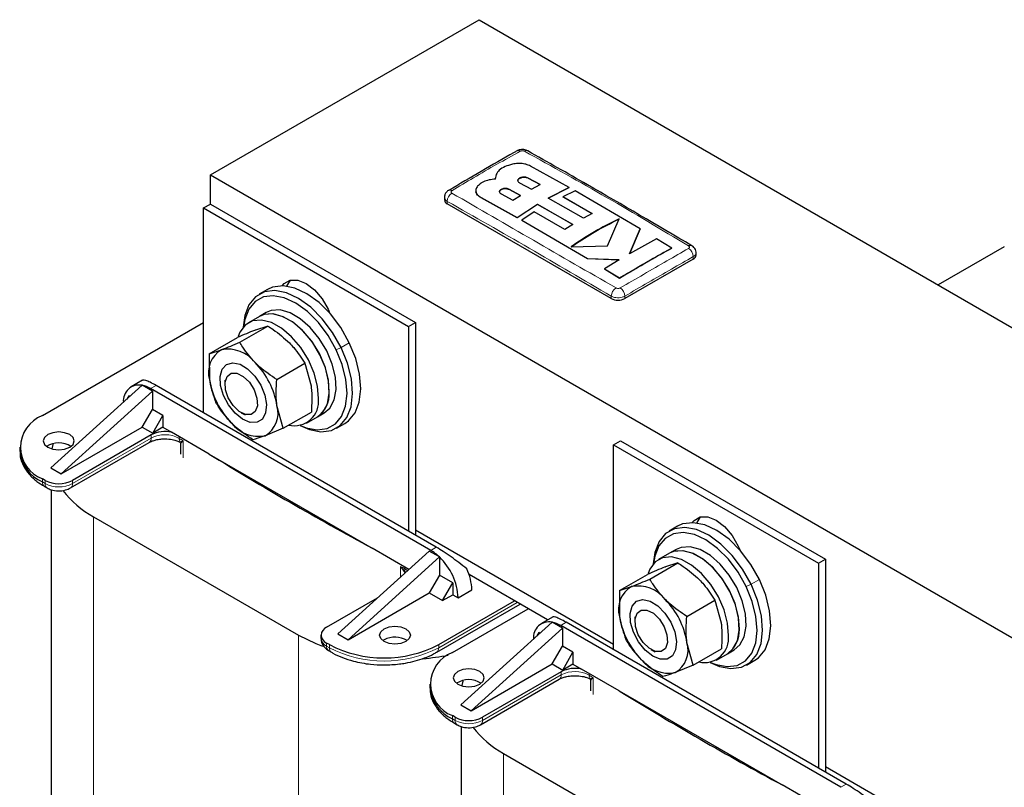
# Model space of a CAD drawing. Header units: millimetres. Extents: x 5 to 418, y 2 to 292.
# Tile 17 of 20: x 316 to 357, y 113 to 145. Entities that reach past the tile are written whole.
import ezdxf

# ---------------------------------------------------------------- set-up
doc = ezdxf.new("R2010")
doc.units = ezdxf.units.MM

msp = doc.modelspace()

# ---------------------------------------------------------------- linework, layer by layer
at = {"color": 7, "linetype": 'Continuous', "lineweight": 25}
for p, q in [((323.7932, 138.2901), (334.9089, 144.7071)), ((334.9089, 144.7071), (377.3353, 120.2148)), ((338.6424, 137.7714), (337.0366, 138.6537)), ((323.7932, 137.0816), (323.7932, 138.2901)), ((323.7932, 138.2901), (366.2196, 113.7979)), ((335.5787, 138.1572), (335.5787, 138.1507)), ((335.6209, 138.308), (335.5826, 138.1106)), ((337.4423, 137.8966), (336.9499, 138.1582)), ((336.9499, 138.1517), (337.4423, 137.89)), ((335.5826, 138.104), (335.5915, 138.1499)), ((336.5892, 137.9599), (337.0817, 137.7009)), ((337.0817, 137.7009), (337.4423, 137.8966)), ((337.7715, 137.329), (338.6424, 137.7714)), ((338.6424, 137.7649), (337.7715, 137.3225)), ((338.6424, 137.7714), (338.6424, 137.7649)), ((333.4765, 137.3547), (333.4765, 137.2533)), ((334.7788, 137.6401), (334.7788, 137.6336)), ((334.9928, 137.3489), (336.489, 136.5237)), ((336.489, 136.5171), (334.9928, 137.3424)), ((335.8217, 137.5055), (336.3142, 137.2434)), ((336.6298, 137.4383), (336.1373, 137.6976)), ((336.1373, 137.6911), (336.6298, 137.4317)), ((336.3142, 137.2434), (336.6298, 137.4383)), ((338.8898, 137.6324), (338.3796, 137.3849)), ((338.3796, 137.3849), (339.5968, 136.6894)), ((338.3796, 137.3849), (338.3796, 137.3783)), ((339.5968, 136.6829), (338.3796, 137.3783)), ((341.5771, 136.0607), (338.8898, 137.6324)), ((323.5104, 136.9184), (323.7932, 137.0816)), ((323.7932, 137.0816), (332.2785, 132.1832)), ((340.3819, 133.1712), (333.5937, 137.09)), ((336.489, 136.5237), (337.3261, 137.07)), ((337.3261, 137.0634), (336.489, 136.5171)), ((337.3261, 137.07), (338.7911, 136.2387)), ((337.3261, 137.07), (337.3261, 137.0634)), ((338.7911, 136.2322), (337.3261, 137.0634)), ((339.2361, 136.4982), (337.7715, 137.329)), ((323.5104, 128.4427), (323.5104, 136.9184)), ((323.5104, 136.9184), (331.9956, 132.0199)), ((336.489, 136.5237), (336.489, 136.5171)), ((337.1965, 136.7568), (336.6856, 136.4131)), ((338.4649, 136.0327), (337.1965, 136.7568)), ((339.5968, 136.6894), (339.2361, 136.4982)), ((336.6856, 136.4131), (339.4002, 134.8281)), ((336.6856, 136.4131), (336.6856, 136.4065)), ((339.4002, 134.8215), (336.6856, 136.4065)), ((338.7911, 136.2387), (338.4649, 136.0327)), ((340.2308, 135.3584), (340.7083, 136.4711)), ((341.1364, 135.0279), (341.5771, 136.0607)), ((341.5771, 136.0542), (341.1364, 135.0213)), ((341.5771, 136.0607), (341.5771, 136.0542)), ((338.7255, 135.3183), (340.2308, 135.3584)), ((342.2618, 135.6439), (341.1364, 135.0279)), ((342.8836, 135.2614), (342.2618, 135.6439)), ((356.6476, 135.3169), (353.9113, 133.7373)), ((342.8836, 135.2614), (342.8836, 135.2548)), ((343.8932, 134.9673), (343.8932, 135.0688)), ((339.4002, 134.8281), (340.7113, 134.7753)), ((339.4002, 134.8281), (339.4002, 134.8215)), ((340.7113, 134.7688), (339.4002, 134.8215)), ((340.7113, 134.7753), (340.1081, 134.3984)), ((343.776, 134.8041), (340.9476, 133.1712)), ((340.1081, 134.3984), (340.7302, 134.017)), ((340.1081, 134.3984), (340.1081, 134.3919)), ((340.7302, 134.0105), (340.1081, 134.3919)), ((326.9605, 133.6833), (327.1071, 133.9386)), ((340.7302, 134.017), (340.7302, 134.0105)), ((326.1531, 133.5497), (325.8137, 133.3538)), ((326.1005, 132.5956), (325.8177, 132.4323)), ((316.8353, 128.3282), (323.5104, 132.1817)), ((325.8177, 132.4323), (325.3652, 132.1711)), ((331.9956, 132.0199), (332.2785, 132.1832)), ((332.2785, 132.1832), (332.2785, 123.381)), ((325.0053, 131.3654), (326.1669, 132.036)), ((326.1669, 132.036), (325.6639, 131.8714)), ((331.9956, 132.0199), (331.9956, 123.5443)), ((323.7467, 130.8904), (324.9083, 131.5609)), ((323.7467, 130.8904), (324.2497, 131.055)), ((323.7467, 130.8904), (323.7564, 129.8093)), ((326.5357, 129.8242), (327.6973, 130.4947)), ((327.6973, 130.4947), (327.9595, 129.5595)), ((320.9821, 129.7938), (320.5184, 129.5261)), ((324.391, 129.7997), (324.391, 129.6169)), ((320.9648, 129.5857), (317.1888, 126.1647)), ((321.389, 129.3408), (317.6131, 125.9198)), ((320.9648, 129.5856), (320.9651, 129.5855)), ((321.389, 129.3408), (320.9651, 129.5855)), ((332.9149, 122.7524), (321.3183, 129.4469)), ((321.389, 129.3408), (321.389, 128.5896)), ((333.1412, 122.883), (321.5446, 129.5775)), ((320.4132, 129.1529), (320.3323, 129.0127)), ((320.4583, 129.1269), (320.4132, 129.1529)), ((320.9648, 127.8547), (321.389, 128.5896)), ((321.8274, 128.3365), (321.389, 128.5896)), ((325.0659, 128.4478), (325.2242, 128.3564)), ((326.8076, 127.8078), (326.5453, 128.7431)), ((326.8076, 127.8078), (327.9692, 128.4784)), ((328.2175, 128.2753), (328.5004, 128.4386)), ((321.4032, 127.6016), (321.8274, 128.3365)), ((321.8274, 128.3365), (321.8274, 127.8465)), ((327.765, 128.0141), (328.2175, 128.2753)), ((329.0135, 127.8111), (329.3529, 128.007)), ((317.6131, 125.9198), (320.9648, 127.8547)), ((320.9648, 127.8547), (321.4032, 127.6016)), ((321.8274, 127.8465), (321.4032, 127.6016)), ((321.8274, 127.8465), (322.1832, 127.6412)), ((323.7461, 126.7389), (322.1832, 127.6412)), ((326.8076, 127.8078), (326.052, 127.4974)), ((317.9969, 125.3366), (321.2598, 127.2202)), ((321.3427, 127.534), (318.0798, 125.6504)), ((322.5233, 127.2476), (322.5387, 127.2462)), ((322.5558, 127.1773), (322.5558, 126.7405)), ((340.4809, 127.1215), (340.7638, 127.2847)), ((340.7638, 127.2847), (349.249, 122.3863)), ((315.898, 127.022), (315.898, 126.8913)), ((340.4809, 118.6458), (340.4809, 127.1215)), ((340.4809, 127.1215), (348.9662, 122.223)), ((323.7461, 126.7389), (330.4871, 122.8474)), ((317.1888, 126.1647), (317.6131, 125.9198)), ((316.9484, 125.6504), (316.8353, 125.7157)), ((316.9181, 125.4019), (317.0313, 125.3366)), ((317.1992, 125.2632), (317.1992, 100.4688)), ((318.9566, 124.1489), (327.4419, 119.2504)), ((343.9311, 123.8864), (344.0776, 124.1417)), ((340.4809, 118.858), (332.2785, 123.5932)), ((343.1237, 123.7528), (342.7843, 123.5569)), ((329.0682, 119.3069), (332.8442, 122.7279)), ((332.0074, 121.9698), (330.4871, 122.8474)), ((333.2681, 122.4831), (332.8442, 122.7279)), ((343.0711, 122.7987), (342.7883, 122.6355)), ((329.4925, 119.062), (333.2684, 122.4829)), ((333.2681, 122.4831), (333.2684, 122.4828)), ((333.2684, 122.4828), (333.2684, 121.7317)), ((342.7883, 122.6355), (342.3357, 122.3742)), ((348.9662, 122.223), (349.249, 122.3863)), ((349.249, 122.3863), (349.249, 113.5841)), ((341.9758, 121.5686), (343.1374, 122.2391)), ((343.1374, 122.2391), (342.6345, 122.0745)), ((348.9662, 122.223), (348.9662, 113.7474)), ((333.2684, 121.7317), (332.8442, 120.9969)), ((333.82, 121.4133), (333.2684, 121.7317)), ((337.7494, 119.8796), (334.4979, 121.7567)), ((340.7173, 121.0935), (341.8789, 121.7641)), ((333.3957, 120.6785), (333.82, 121.4133)), ((333.82, 121.4133), (333.82, 120.9234)), ((334.0462, 120.7928), (334.6119, 121.1193)), ((340.7173, 121.0935), (341.2203, 121.2581)), ((340.7173, 121.0935), (340.7269, 120.0124)), ((328.6015, 119.5763), (330.7075, 120.7921)), ((329.4925, 119.062), (332.8442, 120.9969)), ((332.8442, 120.9969), (333.3957, 120.6785)), ((333.2401, 118.8579), (336.3797, 120.6703)), ((333.3957, 120.6785), (333.82, 120.9234)), ((333.82, 120.9234), (334.0462, 120.7928)), ((343.5062, 120.0273), (344.6678, 120.6978)), ((344.6678, 120.6978), (344.9301, 119.7626)), ((333.1573, 118.5441), (336.6101, 120.5374)), ((333.8058, 118.5313), (336.9454, 120.3438)), ((337.9527, 119.9969), (337.489, 119.7292)), ((341.3615, 120.0028), (341.3615, 119.82)), ((337.9353, 119.7888), (334.1594, 116.3678)), ((338.3596, 119.5439), (334.5836, 116.1229)), ((337.9353, 119.7887), (337.9356, 119.7886)), ((338.3596, 119.5439), (337.9356, 119.7886)), ((349.8854, 112.9555), (338.2889, 119.65)), ((338.3596, 119.5439), (338.3596, 118.7927)), ((350.1117, 113.0861), (338.5152, 119.7806)), ((328.3672, 119.2498), (328.3672, 119.1191)), ((329.0682, 119.3069), (329.4925, 119.062)), ((330.9774, 119.0538), (330.9272, 119.0211)), ((337.3838, 119.356), (337.3028, 119.2158)), ((337.4289, 119.33), (337.3838, 119.356)), ((328.7147, 118.8579), (328.6015, 118.9232)), ((328.6844, 118.6094), (328.7975, 118.5441)), ((337.9353, 118.0578), (338.3596, 118.7927)), ((338.798, 118.5396), (338.3596, 118.7927)), ((342.0364, 118.6509), (342.1948, 118.5595)), ((343.7781, 118.0109), (343.5159, 118.9462)), ((343.7781, 118.0109), (344.9397, 118.6815)), ((345.1881, 118.4784), (345.4709, 118.6417)), ((338.3737, 117.8047), (338.798, 118.5396)), ((338.798, 118.5396), (338.798, 118.0496)), ((344.7355, 118.2172), (345.1881, 118.4784)), ((345.984, 118.0142), (346.3234, 118.2101)), ((334.5836, 116.1229), (337.9353, 118.0578)), ((337.9353, 118.0578), (338.3737, 117.8047)), ((338.798, 118.0496), (338.3737, 117.8047)), ((338.798, 118.0496), (339.1537, 117.8443)), ((340.7167, 116.942), (339.1537, 117.8443)), ((343.7781, 118.0109), (343.0226, 117.7005)), ((334.9675, 115.5397), (338.2304, 117.4233)), ((338.3132, 117.7371), (335.0503, 115.8535)), ((339.4938, 117.4507), (339.5093, 117.4493)), ((339.5263, 117.3804), (339.5263, 116.9436)), ((332.8686, 117.2251), (332.8686, 117.0944)), ((340.7167, 116.942), (347.4576, 113.0505)), ((334.1594, 116.3678), (334.5836, 116.1229)), ((333.919, 115.8535), (333.8058, 115.9188)), ((333.8887, 115.605), (334.0018, 115.5397)), ((334.1698, 115.4663), (334.1698, 90.6719)), ((335.9272, 114.352), (344.4124, 109.4535)), ((357.4515, 109.0611), (349.249, 113.7963)), ((348.978, 112.1729), (347.4576, 113.0505))]:
    msp.add_line(p, q, dxfattribs=at)
at = {"color": 7, "linetype": 'Continuous', "lineweight": 18}
for p, q in [((336.9499, 138.1582), (336.9499, 138.1517)), ((334.9928, 137.3489), (334.9928, 137.3424)), ((336.1373, 137.6976), (336.1373, 137.6911)), ((333.5937, 137.09), (333.5937, 137.1919)), ((343.776, 134.8041), (343.776, 134.9059)), ((340.3819, 133.1712), (340.3819, 133.2731)), ((340.9476, 133.1712), (340.9476, 133.2731)), ((329.5411, 131.3472), (329.2017, 131.1513)), ((328.9992, 131.0575), (329.2017, 131.1513)), ((321.5446, 129.5775), (321.3183, 129.4469)), ((318.0798, 125.5198), (321.3427, 127.4034)), ((321.3427, 127.4034), (321.3427, 127.534)), ((322.4997, 127.4585), (322.4997, 127.3879)), ((322.5387, 127.2462), (322.6606, 127.2861)), ((322.6606, 127.2861), (322.5655, 127.1969)), ((322.6606, 127.2861), (322.6606, 126.5847)), ((316.8353, 125.5851), (316.8353, 125.7157)), ((316.9484, 125.5198), (316.8353, 125.5851)), ((316.9484, 125.6504), (316.9484, 125.5198)), ((318.0798, 125.5198), (318.0798, 125.6504)), ((318.9566, 124.1489), (318.9566, 98.0196)), ((332.9149, 122.7524), (333.1412, 122.883)), ((331.6613, 122.0901), (331.6613, 121.6562)), ((331.8437, 121.8406), (331.6613, 122.0901)), ((331.873, 121.8576), (331.6613, 122.0901)), ((331.8375, 121.9973), (331.8375, 122.0679)), ((346.5117, 121.5503), (346.1723, 121.3544)), ((345.9697, 121.2606), (346.1723, 121.3544)), ((336.4929, 120.605), (333.2401, 118.7272)), ((338.5152, 119.7806), (338.2889, 119.65)), ((327.4419, 119.2504), (327.4419, 93.1211)), ((328.6015, 118.7926), (328.6015, 118.9232)), ((328.7147, 118.7272), (328.6015, 118.7926)), ((328.7147, 118.8579), (328.7147, 118.7272)), ((333.2401, 118.7272), (333.2401, 118.8579)), ((335.0503, 115.7229), (338.3132, 117.6065)), ((338.3132, 117.6065), (338.3132, 117.7371)), ((339.4703, 117.6616), (339.4703, 117.591)), ((339.5093, 117.4493), (339.6311, 117.4892)), ((339.6311, 117.4892), (339.536, 117.4)), ((339.6311, 117.4892), (339.6311, 116.7878)), ((333.8058, 115.7882), (333.8058, 115.9188)), ((333.919, 115.7229), (333.8058, 115.7882)), ((333.919, 115.8535), (333.919, 115.7229)), ((335.0503, 115.7229), (335.0503, 115.8535)), ((335.9272, 114.352), (335.9272, 88.2227)), ((349.8854, 112.9555), (350.1117, 113.0861))]:
    msp.add_line(p, q, dxfattribs=at)
at = {"color": 7, "linetype": 'Continuous', "lineweight": 25, "flags": 128}
for points in [[(329.5411, 131.3472), (329.1878, 131.9706), (328.7625, 132.5341), (328.2865, 133.0096), (327.7838, 133.3733), (327.2796, 133.6068), (326.7991, 133.6984), (326.3664, 133.6437), (326.1531, 133.5497)], [(326.7646, 133.6994), (326.8377, 133.7894), (327.088, 133.934), (327.4034, 133.9374), (327.753, 133.7996), (328.1026, 133.5338), (328.418, 133.1662), (328.6683, 132.7326), (328.7414, 132.5582)], [(329.2017, 131.1513), (328.8484, 131.7746), (328.423, 132.3382), (327.9471, 132.8137), (327.4444, 133.1773), (326.9402, 133.4108), (326.4597, 133.5025), (326.027, 133.4478), (325.6639, 133.2493), (325.3885, 132.9172), (325.2146, 132.4679), (325.1527, 131.9944)], [(328.9992, 131.0575), (328.6635, 131.6497), (328.2594, 132.1851), (327.8073, 132.6368), (327.3297, 132.9823), (326.8507, 133.2041), (326.3942, 133.2912), (325.9832, 133.2392), (325.6382, 133.0507), (325.3766, 132.7351), (325.2115, 132.3084), (325.1621, 132.0051)], [(328.7133, 129.2966), (328.6769, 129.8071), (328.5362, 130.3519), (328.3001, 130.8968), (327.9835, 131.4076), (327.6061, 131.8522), (327.1918, 132.2026), (326.7665, 132.4369), (326.357, 132.5403), (325.989, 132.5063), (325.8177, 132.4323)], [(328.2175, 128.2753), (328.4505, 128.4766), (328.6316, 128.8165), (328.7113, 129.253), (328.6846, 129.7587), (328.5531, 130.3018), (328.3252, 130.8481), (328.0151, 131.3634), (327.6423, 131.8153), (327.2303, 132.1753), (326.8049, 132.4209), (326.3929, 132.5366), (326.0201, 132.5151), (325.8177, 132.4323)], [(328.5004, 128.4386), (328.7333, 128.6399), (328.9144, 128.9798), (328.9942, 129.4163), (328.9674, 129.922), (328.836, 130.4651), (328.6081, 131.0114), (328.298, 131.5267), (327.9252, 131.9785), (327.5131, 132.3386), (327.0878, 132.5841), (326.6757, 132.6998), (326.3029, 132.6784), (326.1005, 132.5956)], [(328.2608, 129.0354), (328.2244, 129.5458), (328.0837, 130.0906), (327.8476, 130.6355), (327.5309, 131.1463), (327.1536, 131.5909), (326.7392, 131.9414), (326.3139, 132.1757), (325.9044, 132.2791), (325.5364, 132.2451), (325.2331, 132.0758), (325.0134, 131.782), (324.9418, 131.6013)], [(329.3529, 128.007), (329.5027, 128.1115), (329.7781, 128.4436), (329.9519, 128.8928), (330.0155, 129.4366), (329.9657, 130.0477), (329.8048, 130.6954), (329.5411, 131.3472)], [(327.5058, 127.9185), (327.887, 127.754), (328.3675, 127.6624), (328.8001, 127.7171), (329.1633, 127.9155), (329.4387, 128.2477), (329.6125, 128.6969), (329.6761, 129.2407), (329.6263, 129.8517), (329.4654, 130.4994), (329.2017, 131.1513)], [(327.5196, 127.9212), (327.7502, 127.8301), (328.2066, 127.743), (328.6177, 127.7951), (328.9627, 127.9836), (329.2243, 128.2991), (329.3894, 128.7259), (329.4499, 129.2425), (329.4025, 129.823), (329.2497, 130.4383), (328.9992, 131.0575)], [(324.8157, 128.43), (324.5416, 128.7702), (324.3334, 129.1653), (324.2139, 129.5724), (324.1958, 129.9474), (324.2813, 130.2497), (324.461, 130.4464), (324.7154, 130.5164), (325.0171, 130.4519), (325.3332, 130.2601), (325.6296, 129.9616), (325.8741, 129.5888), (326.0402, 129.1822), (326.1099, 128.7858), (326.0757, 128.4424), (325.9413, 128.1895), (325.7213, 128.0543), (325.4394, 128.0515), (325.1262, 128.1814), (324.8157, 128.43)], [(325.6506, 128.5), (325.4769, 128.3716), (325.2407, 128.3734), (324.9779, 128.5052), (324.7285, 128.747), (324.5305, 129.0618), (324.414, 129.4018), (324.3968, 129.7153), (324.4814, 129.9544), (324.6551, 130.0828), (324.8913, 130.081), (325.1541, 129.9491), (325.4035, 129.7074), (325.6015, 129.3926), (325.718, 129.0525), (325.7352, 128.7391), (325.6506, 128.5)], [(317.9666, 127.022), (318.1054, 127.1418), (318.1541, 127.2832), (318.1054, 127.4246), (317.9666, 127.5445), (317.759, 127.6246), (317.5141, 127.6527), (317.2692, 127.6246), (317.0615, 127.5445), (316.9228, 127.4246), (316.8741, 127.2832), (316.9228, 127.1418), (317.0615, 127.022), (317.2692, 126.9419), (317.5141, 126.9138), (317.759, 126.9419), (317.9666, 127.022)], [(317.2816, 127.1702), (317.2731, 127.14), (317.2306, 126.952)], [(346.5117, 121.5503), (346.1583, 122.1737), (345.733, 122.7372), (345.2571, 123.2127), (344.7544, 123.5764), (344.2502, 123.8099), (343.7697, 123.9015), (343.337, 123.8468), (343.1237, 123.7528)], [(343.7352, 123.9025), (343.8083, 123.9925), (344.0586, 124.1371), (344.3739, 124.1406), (344.7236, 124.0027), (345.0732, 123.7369), (345.3886, 123.3693), (345.6389, 122.9357), (345.7119, 122.7614)], [(346.1723, 121.3544), (345.8189, 121.9777), (345.3936, 122.5413), (344.9177, 123.0168), (344.415, 123.3804), (343.9108, 123.6139), (343.4303, 123.7056), (342.9976, 123.6509), (342.6345, 123.4524), (342.3591, 123.1203), (342.1852, 122.671), (342.1233, 122.1976)], [(345.9697, 121.2606), (345.634, 121.8528), (345.23, 122.3882), (344.7779, 122.8399), (344.3003, 123.1854), (343.8213, 123.4072), (343.3648, 123.4943), (342.9538, 123.4423), (342.6088, 123.2538), (342.3472, 122.9382), (342.182, 122.5115), (342.1326, 122.2082)], [(345.6839, 119.4997), (345.6475, 120.0102), (345.5068, 120.555), (345.2707, 121.0999), (344.954, 121.6107), (344.5767, 122.0553), (344.1623, 122.4057), (343.737, 122.64), (343.3275, 122.7434), (342.9595, 122.7094), (342.7883, 122.6355)], [(345.1881, 118.4784), (345.421, 118.6797), (345.6022, 119.0196), (345.6819, 119.4561), (345.6552, 119.9618), (345.5237, 120.5049), (345.2958, 121.0512), (344.9857, 121.5665), (344.6129, 122.0184), (344.2009, 122.3784), (343.7755, 122.624), (343.3634, 122.7397), (342.9907, 122.7182), (342.7883, 122.6355)], [(345.4709, 118.6417), (345.7039, 118.843), (345.885, 119.1829), (345.9647, 119.6194), (345.938, 120.1251), (345.8066, 120.6682), (345.5786, 121.2145), (345.2685, 121.7298), (344.8957, 122.1816), (344.4837, 122.5417), (344.0583, 122.7872), (343.6463, 122.9029), (343.2735, 122.8815), (343.0711, 122.7987)], [(345.2313, 119.2385), (345.1949, 119.7489), (345.0542, 120.2937), (344.8182, 120.8386), (344.5015, 121.3494), (344.1241, 121.794), (343.7098, 122.1445), (343.2845, 122.3788), (342.875, 122.4822), (342.507, 122.4482), (342.2036, 122.2789), (341.984, 121.9851), (341.9124, 121.8044)], [(346.3234, 118.2101), (346.4733, 118.3146), (346.7487, 118.6467), (346.9225, 119.0959), (346.9861, 119.6397), (346.9362, 120.2508), (346.7754, 120.8985), (346.5117, 121.5503)], [(344.4763, 118.1216), (344.8575, 117.9571), (345.338, 117.8655), (345.7707, 117.9202), (346.1338, 118.1186), (346.4092, 118.4508), (346.5831, 118.9), (346.6467, 119.4438), (346.5968, 120.0548), (346.436, 120.7025), (346.1723, 121.3544)], [(344.4902, 118.1243), (344.7207, 118.0332), (345.1772, 117.9461), (345.5882, 117.9982), (345.9332, 118.1867), (346.1948, 118.5022), (346.36, 118.929), (346.4204, 119.4456), (346.373, 120.0261), (346.2203, 120.6414), (345.9697, 121.2606)], [(341.7863, 118.6331), (341.5121, 118.9733), (341.304, 119.3684), (341.1844, 119.7755), (341.1664, 120.1505), (341.2518, 120.4528), (341.4315, 120.6495), (341.686, 120.7195), (341.9876, 120.655), (342.3038, 120.4632), (342.6001, 120.1647), (342.8446, 119.7919), (343.0107, 119.3853), (343.0805, 118.9889), (343.0463, 118.6456), (342.9119, 118.3926), (342.6918, 118.2574), (342.4099, 118.2546), (342.0968, 118.3845), (341.7863, 118.6331)], [(342.6211, 118.7031), (342.4475, 118.5747), (342.2113, 118.5765), (341.9484, 118.7084), (341.6991, 118.9501), (341.501, 119.2649), (341.3845, 119.6049), (341.3673, 119.9184), (341.452, 120.1575), (341.6256, 120.2859), (341.8618, 120.2841), (342.1247, 120.1522), (342.3741, 119.9105), (342.5721, 119.5957), (342.6886, 119.2556), (342.7058, 118.9422), (342.6211, 118.7031)], [(330.9774, 119.511), (331.185, 119.5911), (331.43, 119.6192), (331.6749, 119.5911), (331.8825, 119.511), (332.0212, 119.3912), (332.07, 119.2498), (332.0212, 119.1084), (331.8825, 118.9885), (331.6749, 118.9084), (331.43, 118.8803), (331.185, 118.9084), (330.9774, 118.9885), (330.8387, 119.1084), (330.79, 119.2498), (330.8387, 119.3912), (330.9774, 119.511)], [(327.4419, 119.2504), (328.1578, 118.8975), (328.4359, 118.7876)], [(334.9372, 117.2251), (335.0759, 117.3449), (335.1247, 117.4863), (335.0759, 117.6277), (334.9372, 117.7476), (334.7296, 117.8277), (334.4847, 117.8558), (334.2397, 117.8277), (334.0321, 117.7476), (333.8934, 117.6277), (333.8447, 117.4863), (333.8934, 117.3449), (334.0321, 117.2251), (334.2397, 117.145), (334.4847, 117.1169), (334.7296, 117.145), (334.9372, 117.2251)], [(334.2499, 117.3654), (334.2437, 117.3431), (334.2026, 117.1629)]]:
    msp.add_lwpolyline(points, dxfattribs=at)
at = {"color": 7, "linetype": 'Continuous', "lineweight": 18, "flags": 128}
msp.add_lwpolyline([(331.9537, 121.9211), (331.9453, 121.9279), (331.8375, 121.9973)], dxfattribs=at)
at = {"color": 7, "linetype": 'Continuous', "lineweight": 18}
for centre, radius, start, end in [((336.5402, 139.1539), 0.1394, 55.56484, 114.44642), ((336.8695, 139.1545), 0.1388, 64.70125, 124.49974), ((334.0204, 137.1774), 0.4269, 123.32204, 178.0583), ((343.3492, 134.8913), 0.4271, 1.96116, 56.68021), ((340.8172, 133.2475), 0.436, 123.12781, 176.6323), ((340.5125, 133.2477), 0.4359, 3.34754, 56.86931), ((321.1467, 127.3817), 0.1972, 305.01333, 6.29885), ((321.9068, 126.3214), 1.2202, 60.92664, 117.53507), ((322.7427, 127.3786), 0.2432, 177.81824, 212.97844), ((389.3321, 232.8618), 124.8652, 237.640088, 237.727417), ((322.4848, 127.1851), 0.0815, 8.30306, 48.59541), ((317.0313, 125.5634), 0.1972, 173.70115, 234.98667), ((317.1387, 125.4955), 0.1918, 172.74121, 235.97315), ((317.5141, 126.6115), 1.2296, 242.60967, 297.39033), ((317.8895, 125.4955), 0.1918, 304.02513, 7.25896), ((398.4896, 248.7248), 143.1865, 242.178264, 242.257975), ((332.088, 121.9867), 0.2507, 177.58056, 210.97892), ((331.8915, 121.7921), 0.0681, 105.7178, 134.53061), ((328.7676, 119.159), 0.4024, 185.6948, 245.62534), ((328.7975, 118.7709), 0.1972, 173.70115, 234.98667), ((328.9044, 118.7029), 0.1913, 172.68493, 236.5366), ((330.9774, 123.0943), 4.9185, 242.60967, 297.39033), ((333.0454, 118.7054), 0.196, 303.76086, 6.41234), ((338.1172, 117.5849), 0.1972, 305.01333, 6.29885), ((338.8773, 116.5245), 1.2202, 60.92664, 117.53507), ((339.7133, 117.5817), 0.2432, 177.81824, 212.97844), ((406.3026, 223.0649), 124.8652, 237.640088, 237.727417), ((339.4554, 117.3882), 0.0815, 8.30306, 48.59541), ((334.0018, 115.7665), 0.1972, 173.70115, 234.98667), ((334.1092, 115.6986), 0.1918, 172.74121, 235.97315), ((334.4847, 116.8146), 1.2296, 242.60967, 297.39033), ((334.8601, 115.6986), 0.1918, 304.02513, 7.25896)]:
    msp.add_arc(centre, radius, start, end, dxfattribs=at)
at = {"color": 7, "linetype": 'Continuous', "lineweight": 25}
for centre, radius, start, end in [((333.7073, 137.5202), 0.1378, 55.20224, 114.88886), ((333.6767, 137.2732), 0.2012, 185.6948, 245.62534), ((343.6625, 135.2342), 0.1378, 65.10638, 124.80255), ((343.693, 134.9873), 0.2012, 294.37466, 354.3052), ((340.6648, 133.7171), 0.6148, 242.60967, 297.39033), ((324.7893, 130.1208), 1.0789, 120.01005, 196.78157), ((324.5126, 129.6524), 1.427, 37.5379, 100.61841), ((323.3302, 128.232), 3.2554, 9.03248, 44.70125), ((320.8431, 128.9411), 0.6559, 79.30639, 185.03706), ((326.9714, 130.3204), 3.2554, 189.03248, 224.70125), ((320.7208, 128.4436), 1.1678, 59.22499, 77.92714), ((327.5499, 129.2304), 1.1653, 304.95361, 3.25677), ((327.2648, 128.9148), 1.0032, 256.69732, 6.90119), ((325.5124, 128.4316), 1.0789, 300.01005, 16.78157), ((317.331, 127.022), 1.3972, 110.78342, 249.21658), ((325.7891, 128.8999), 1.427, 217.5379, 280.61841), ((321.9106, 126.429), 1.2425, 77.32949, 117.20225), ((317.5141, 126.2998), 0.9069, 56.33248, 123.66752), ((317.4995, 127.051), 1.6094, 185.6948, 245.62534), ((394.0342, 240.7103), 133.9025, 238.337192, 241.668184), ((317.5141, 126.7422), 1.2296, 242.60967, 297.39033), ((320.889, 127.7033), 4.0458, 217.55318, 241.46836), ((331.9676, 121.1432), 1.8673, 45.85457, 59.51629), ((331.5444, 120.6654), 2.5051, 2.91529, 46.51141), ((332.4456, 121.0664), 2.1669, 1.40067, 25.2093), ((341.7598, 120.3239), 1.0789, 120.01005, 196.78157), ((341.4832, 119.8555), 1.427, 37.5379, 100.61841), ((340.3008, 118.4351), 3.2554, 9.03248, 44.70125), ((343.942, 120.5235), 3.2554, 189.03248, 224.70125), ((328.7255, 119.2498), 0.3493, 110.78342, 249.21658), ((337.8136, 119.1442), 0.6559, 79.30639, 185.03706), ((337.6914, 118.6467), 1.1678, 59.22499, 77.92714), ((344.5205, 119.4335), 1.1653, 304.95361, 3.25677), ((331.4274, 118.2268), 0.9414, 57.53567, 118.55302), ((344.2353, 119.1179), 1.0032, 256.69732, 6.90119), ((330.9774, 123.225), 4.9185, 242.60967, 297.39033), ((342.483, 118.6347), 1.0789, 300.01005, 16.78157), ((331.737, 128.0317), 9.7933, 274.97416, 281.16785), ((334.3016, 117.2251), 1.3972, 110.78342, 249.21658), ((342.7596, 119.103), 1.427, 217.5379, 280.61841), ((338.8812, 116.6321), 1.2425, 77.32949, 117.20225), ((334.4847, 116.5029), 0.9069, 56.33248, 123.66752), ((334.47, 117.2541), 1.6094, 185.6948, 245.62534), ((411.0047, 230.9134), 133.9025, 238.337192, 241.668184), ((334.4847, 116.9453), 1.2296, 242.60967, 297.39033), ((337.8596, 117.9064), 4.0458, 217.55318, 241.46836)]:
    msp.add_arc(centre, radius, start, end, dxfattribs=at)
for points, knots in [([(336.4826, 139.2806), (336.4413, 139.2574), (335.4973, 138.7271), (334.5527, 138.1717), (333.6494, 137.6407)], [0, 0, 0, 0, 0.0437345, 1, 1, 1, 1]), ([(336.9259, 139.2789), (336.9221, 139.2819), (336.8887, 139.3091), (336.796, 139.3316), (336.6543, 139.3419), (336.5407, 139.3174), (336.4896, 139.2833), (336.4836, 139.2793)], [0, 0, 0, 0, 0.0316046, 0.2835541, 0.5952648, 0.9527387, 1, 1, 1, 1]), ([(343.7204, 135.3534), (342.2777, 136.2041), (340.0133, 137.5393), (337.7491, 138.8143), (336.9274, 139.2769)], [0, 0, 0, 0, 0.6371047, 1, 1, 1, 1]), ([(336.2961, 138.7282), (336.1881, 138.6986), (335.9721, 138.6394), (335.7332, 138.4864), (335.6575, 138.3661), (335.6209, 138.308)], [0, 0, 0, 0, 0.3407821, 0.6815687, 1, 1, 1, 1]), ([(337.0366, 138.6537), (336.9775, 138.68), (336.8593, 138.7326), (336.6339, 138.7646), (336.4401, 138.7584), (336.3323, 138.7358), (336.2961, 138.7282)], [0, 0, 0, 0, 0.2851253, 0.5702516, 0.8553553, 1, 1, 1, 1]), ([(336.9499, 138.1582), (336.9276, 138.1678), (336.8831, 138.1871), (336.798, 138.1986), (336.7113, 138.1952), (336.6307, 138.1761), (336.5659, 138.1438), (336.524, 138.1019), (336.5097, 138.0551), (336.5248, 138.0091), (336.5574, 137.9776), (336.5831, 137.9633), (336.5892, 137.9599)], [0, 0, 0, 0, 0.1073587, 0.214721, 0.322003, 0.4292233, 0.5364373, 0.6436973, 0.7510459, 0.8585026, 0.9660513, 1, 1, 1, 1]), ([(336.5177, 138.0493), (336.5178, 138.0598), (336.5178, 138.0858), (336.5508, 138.1251), (336.6085, 138.1609), (336.6853, 138.1843), (336.7714, 138.1928), (336.8571, 138.1853), (336.9161, 138.1684), (336.9434, 138.1549), (336.9499, 138.1517)], [0, 0, 0, 0, 0.0969221, 0.2402573, 0.3834499, 0.5265101, 0.6694856, 0.8124432, 0.955456, 1, 1, 1, 1]), ([(334.9928, 137.94), (334.9405, 137.9024), (334.8358, 137.8272), (334.77, 137.6866), (334.7841, 137.5448), (334.8674, 137.4274), (334.9572, 137.3713), (334.9928, 137.3489)], [0, 0, 0, 0, 0.21459, 0.4291787, 0.6437975, 0.8584406, 1, 1, 1, 1]), ([(335.5826, 138.1106), (335.4955, 138.1028), (335.3211, 138.0871), (335.1204, 138.0178), (335.0263, 137.9604), (334.9928, 137.94)], [0, 0, 0, 0, 0.3919653, 0.7839447, 1, 1, 1, 1]), ([(333.6502, 137.6436), (333.6457, 137.6416), (333.6032, 137.6231), (333.543, 137.5586), (333.4846, 137.4594), (333.4813, 137.3872), (333.4798, 137.355)], [0, 0, 0, 0, 0.0424433, 0.3931687, 0.7295333, 1, 1, 1, 1]), ([(334.9928, 137.3424), (334.9415, 137.3775), (334.839, 137.4478), (334.7754, 137.5556), (334.7854, 137.6179), (334.7879, 137.6333)], [0, 0, 0, 0, 0.4295286, 0.8590562, 1, 1, 1, 1]), ([(336.1373, 137.6976), (336.1178, 137.7058), (336.0788, 137.7223), (336.0042, 137.7306), (335.9282, 137.7252), (335.8576, 137.7057), (335.8009, 137.6745), (335.7644, 137.635), (335.7521, 137.5916), (335.7655, 137.5494), (335.794, 137.5211), (335.8164, 137.5085), (335.8217, 137.5055)], [0, 0, 0, 0, 0.10757797, 0.21515507, 0.32274136, 0.43026461, 0.53768061, 0.64498658, 0.75221303, 0.85941075, 0.96664052, 1, 1, 1, 1]), ([(335.7591, 137.5862), (335.7591, 137.5958), (335.7591, 137.6198), (335.7879, 137.6565), (335.8381, 137.6906), (335.9052, 137.714), (335.9805, 137.724), (336.0556, 137.7195), (336.1075, 137.7055), (336.1316, 137.6939), (336.1373, 137.6911)], [0, 0, 0, 0, 0.0961106, 0.2390132, 0.3819254, 0.524921, 0.6680524, 0.8113341, 0.954728, 1, 1, 1, 1]), ([(340.7083, 136.4711), (340.4139, 136.3256), (339.753, 135.9991), (339.0921, 135.5611), (338.7255, 135.3183)], [0, 0, 0, 0, 0.4454775, 1, 1, 1, 1]), ([(338.7255, 135.3117), (339.0195, 135.5083), (339.68, 135.95), (340.3413, 136.2809), (340.7083, 136.4646)], [0, 0, 0, 0, 0.4451777, 1, 1, 1, 1]), ([(343.8906, 135.0684), (343.8914, 135.0739), (343.8984, 135.1192), (343.8701, 135.2011), (343.8099, 135.2928), (343.7546, 135.342), (343.7217, 135.3583), (343.7204, 135.3589)], [0, 0, 0, 0, 0.04732688, 0.38760303, 0.68837044, 0.98724944, 1, 1, 1, 1]), ([(340.7302, 134.017), (341.0247, 134.1946), (341.7424, 134.6273), (342.4603, 135.0262), (342.8836, 135.2614)], [0, 0, 0, 0, 0.4103295, 1, 1, 1, 1]), ([(342.8836, 135.2548), (342.5892, 135.0921), (341.8715, 134.6953), (341.1536, 134.2646), (340.7302, 134.0105)], [0, 0, 0, 0, 0.4100764, 1, 1, 1, 1]), ([(325.6639, 131.8714), (325.6489, 131.8657), (325.4346, 131.7844), (325.1619, 131.6686), (324.9083, 131.5609)], [0, 0, 0, 0, 0.0702006, 1, 1, 1, 1]), ([(326.1669, 132.036), (326.2403, 131.9888), (326.5639, 131.7807), (326.8428, 131.5312), (327.0584, 131.3383)], [0, 0, 0, 0, 0.2269026, 1, 1, 1, 1]), ([(324.2497, 131.055), (324.2647, 131.0607), (324.479, 131.1419), (324.7517, 131.2578), (325.0053, 131.3654)], [0, 0, 0, 0, 0.0702006, 1, 1, 1, 1]), ([(325.6442, 130.5219), (325.4592, 130.7324), (325.2199, 131.0048), (325.045, 131.2988), (325.0053, 131.3654)], [0, 0, 0, 0, 0.7730974, 1, 1, 1, 1]), ([(327.0584, 131.3383), (327.1201, 131.2737), (327.3727, 131.0092), (327.5576, 130.7162), (327.6973, 130.4947)], [0, 0, 0, 0, 0.24436583, 1, 1, 1, 1]), ([(326.5357, 129.8242), (326.2941, 129.9868), (325.9743, 130.2019), (325.709, 130.4591), (325.6442, 130.5219)], [0, 0, 0, 0, 0.7556342, 1, 1, 1, 1]), ([(321.5446, 129.5775), (321.459, 129.6249), (321.2838, 129.722), (321.1042, 129.7904), (321.0037, 129.8117), (320.9908, 129.7904), (320.9876, 129.785)], [0, 0, 0, 0, 0.2901492, 0.5938369, 0.8969322, 1, 1, 1, 1]), ([(323.7564, 129.8093), (323.7597, 129.7855), (323.8074, 129.446), (323.9169, 129.1496), (324.0186, 128.874)], [0, 0, 0, 0, 0.0702006, 1, 1, 1, 1]), ([(326.5453, 128.7431), (326.5422, 128.767), (326.4981, 129.1085), (326.5176, 129.4794), (326.5357, 129.8242)], [0, 0, 0, 0, 0.0702006, 1, 1, 1, 1]), ([(327.9595, 129.5595), (327.9626, 129.5355), (328.0067, 129.194), (327.9873, 128.8232), (327.9692, 128.4784)], [0, 0, 0, 0, 0.0702006, 1, 1, 1, 1]), ([(324.6575, 128.0305), (324.4725, 128.241), (324.2332, 128.5134), (324.0583, 128.8073), (324.0186, 128.874)], [0, 0, 0, 0, 0.7730974, 1, 1, 1, 1]), ([(325.549, 127.3327), (325.3074, 127.4953), (324.9877, 127.7105), (324.7224, 127.9676), (324.6575, 128.0305)], [0, 0, 0, 0, 0.7556342, 1, 1, 1, 1]), ([(321.264, 127.2197), (321.2719, 127.2252), (321.3099, 127.2517), (321.4203, 127.2953), (321.5867, 127.3417), (321.7552, 127.3662), (321.868, 127.3687), (321.9083, 127.3696)], [0, 0, 0, 0, 0.0648722, 0.3140641, 0.5501582, 0.838916, 1, 1, 1, 1]), ([(321.9083, 127.3696), (322.0134, 127.3641), (322.1599, 127.3565), (322.3462, 127.3106), (322.4533, 127.2751), (322.5045, 127.2461), (322.5179, 127.2386)], [0, 0, 0, 0, 0.4501848, 0.6278198, 0.9033904, 1, 1, 1, 1]), ([(322.5124, 127.2462), (322.5187, 127.2422), (322.5313, 127.2343), (322.5454, 127.2158), (322.5542, 127.1947), (322.5549, 127.18), (322.5553, 127.1728)], [0, 0, 0, 0, 0.2623774, 0.5215146, 0.7694791, 1, 1, 1, 1]), ([(322.5655, 127.1969), (322.5615, 127.1914), (322.5552, 127.1826), (322.5583, 127.1786), (322.5595, 127.1771)], [0, 0, 0, 0, 0.6248555, 1, 1, 1, 1]), ([(326.052, 127.4974), (326.0372, 127.4918), (325.8265, 127.4126), (325.6827, 127.3712), (325.549, 127.3327)], [0, 0, 0, 0, 0.0702006, 1, 1, 1, 1]), ([(315.9109, 126.8976), (315.9108, 126.8067), (315.9105, 126.5845), (316.0431, 126.2436), (316.2762, 125.9015), (316.5723, 125.6174), (316.8143, 125.4705), (316.9224, 125.4049)], [0, 0, 0, 0, 0.1530094, 0.3739744, 0.5982699, 0.820568, 1, 1, 1, 1]), ([(317.0313, 125.3366), (317.0864, 125.3097), (317.2266, 125.2411), (317.4949, 125.203), (317.7777, 125.2323), (317.9321, 125.3058), (317.9969, 125.3366)], [0, 0, 0, 0, 0.1878046, 0.477884, 0.7807662, 1, 1, 1, 1]), ([(334.4062, 121.9893), (334.297, 122.077), (334.0907, 122.2427), (333.7533, 122.4887), (333.4287, 122.7107), (333.2355, 122.8265), (333.1412, 122.883)], [0, 0, 0, 0, 0.2753883, 0.5202565, 0.7655923, 1, 1, 1, 1]), ([(342.6345, 122.0745), (342.6194, 122.0688), (342.4051, 121.9876), (342.1324, 121.8717), (341.8789, 121.7641)], [0, 0, 0, 0, 0.0702006, 1, 1, 1, 1]), ([(343.1374, 122.2391), (343.2108, 122.1919), (343.5344, 121.9838), (343.8133, 121.7343), (344.0289, 121.5414)], [0, 0, 0, 0, 0.2269026, 1, 1, 1, 1]), ([(341.2203, 121.2581), (341.2353, 121.2638), (341.4496, 121.3451), (341.7223, 121.4609), (341.9758, 121.5686)], [0, 0, 0, 0, 0.07020058, 1, 1, 1, 1]), ([(342.6147, 120.725), (342.4297, 120.9356), (342.1904, 121.2079), (342.0155, 121.5019), (341.9758, 121.5686)], [0, 0, 0, 0, 0.7730974, 1, 1, 1, 1]), ([(344.0289, 121.5414), (344.0907, 121.4768), (344.3433, 121.2123), (344.5281, 120.9193), (344.6678, 120.6978)], [0, 0, 0, 0, 0.2443658, 1, 1, 1, 1]), ([(343.5062, 120.0273), (343.2646, 120.1899), (342.9449, 120.405), (342.6796, 120.6622), (342.6147, 120.725)], [0, 0, 0, 0, 0.75563417, 1, 1, 1, 1]), ([(338.5152, 119.7806), (338.4296, 119.828), (338.2544, 119.9251), (338.0747, 119.9935), (337.9742, 120.0148), (337.9614, 119.9935), (337.9581, 119.9881)], [0, 0, 0, 0, 0.2901492, 0.5938369, 0.8969322, 1, 1, 1, 1]), ([(340.7269, 120.0124), (340.7303, 119.9886), (340.778, 119.6491), (340.8874, 119.3527), (340.9892, 119.0771)], [0, 0, 0, 0, 0.0702006, 1, 1, 1, 1]), ([(343.5159, 118.9462), (343.5128, 118.9701), (343.4687, 119.3116), (343.4881, 119.6825), (343.5062, 120.0273)], [0, 0, 0, 0, 0.0702006, 1, 1, 1, 1]), ([(344.9301, 119.7626), (344.9332, 119.7386), (344.9773, 119.3971), (344.9578, 119.0263), (344.9397, 118.6815)], [0, 0, 0, 0, 0.0702006, 1, 1, 1, 1]), ([(328.3682, 119.1179), (328.3764, 119.0473), (328.3922, 118.9109), (328.5101, 118.7308), (328.6241, 118.6514), (328.6844, 118.6094)], [0, 0, 0, 0, 0.33615755, 0.64932055, 1, 1, 1, 1]), ([(341.6281, 118.2336), (341.4431, 118.4441), (341.2038, 118.7165), (341.0289, 119.0104), (340.9892, 119.0771)], [0, 0, 0, 0, 0.7730974, 1, 1, 1, 1]), ([(328.8018, 118.5471), (328.8217, 118.5338), (328.9571, 118.4439), (329.2611, 118.3168), (329.6646, 118.1816), (330.0579, 118.0953), (330.4811, 118.0319), (330.7919, 118.0226), (330.9774, 118.0171)], [0, 0, 0, 0, 0.0360413, 0.2450616, 0.4555094, 0.6109689, 0.7677136, 1, 1, 1, 1]), ([(330.9774, 118.0171), (331.1913, 118.0242), (331.4917, 118.0342), (331.9208, 118.1003), (332.2732, 118.1775), (332.6623, 118.305), (332.96, 118.4285), (333.1105, 118.5224), (333.1517, 118.5481)], [0, 0, 0, 0, 0.2675611, 0.375903, 0.5538423, 0.7355131, 0.9277354, 1, 1, 1, 1]), ([(342.5196, 117.5358), (342.278, 117.6984), (341.9582, 117.9136), (341.6929, 118.1707), (341.6281, 118.2336)], [0, 0, 0, 0, 0.7556342, 1, 1, 1, 1]), ([(338.2346, 117.4228), (338.2424, 117.4283), (338.2805, 117.4548), (338.3908, 117.4984), (338.5572, 117.5449), (338.7257, 117.5694), (338.8385, 117.5718), (338.8789, 117.5727)], [0, 0, 0, 0, 0.06487218, 0.31406412, 0.55015824, 0.83891604, 1, 1, 1, 1]), ([(338.8789, 117.5727), (338.984, 117.5672), (339.1304, 117.5596), (339.3168, 117.5137), (339.4238, 117.4782), (339.4751, 117.4492), (339.4884, 117.4417)], [0, 0, 0, 0, 0.45018483, 0.62781977, 0.9033904, 1, 1, 1, 1]), ([(339.483, 117.4493), (339.4893, 117.4453), (339.5019, 117.4374), (339.516, 117.4189), (339.5247, 117.3978), (339.5255, 117.3831), (339.5258, 117.3759)], [0, 0, 0, 0, 0.2623774, 0.5215146, 0.7694791, 1, 1, 1, 1]), ([(339.536, 117.4), (339.5321, 117.3945), (339.5257, 117.3857), (339.5289, 117.3817), (339.5301, 117.3802)], [0, 0, 0, 0, 0.6248555, 1, 1, 1, 1]), ([(343.0226, 117.7005), (343.0078, 117.6949), (342.7971, 117.6157), (342.6533, 117.5743), (342.5196, 117.5358)], [0, 0, 0, 0, 0.07020058, 1, 1, 1, 1]), ([(332.8814, 117.1007), (332.8813, 117.0098), (332.8811, 116.7876), (333.0137, 116.4467), (333.2468, 116.1046), (333.5429, 115.8205), (333.7848, 115.6736), (333.8929, 115.608)], [0, 0, 0, 0, 0.1530094, 0.3739744, 0.5982699, 0.820568, 1, 1, 1, 1]), ([(334.0018, 115.5397), (334.0569, 115.5128), (334.1971, 115.4442), (334.4655, 115.4061), (334.7483, 115.4354), (334.9027, 115.5089), (334.9675, 115.5397)], [0, 0, 0, 0, 0.1878046, 0.477884, 0.7807662, 1, 1, 1, 1]), ([(351.3768, 112.1924), (351.2675, 112.2801), (351.0612, 112.4458), (350.7238, 112.6918), (350.3993, 112.9139), (350.2061, 113.0296), (350.1117, 113.0861)], [0, 0, 0, 0, 0.2753883, 0.5202565, 0.7655923, 1, 1, 1, 1])]:
    msp.add_open_spline(points, degree=3, knots=knots, dxfattribs=at)
at = {"color": 7, "linetype": 'Continuous', "lineweight": 18}
for points, knots in [([(336.619, 139.2689), (336.2942, 139.0887), (335.6446, 138.7282), (334.7005, 138.1825), (334.0841, 137.8124), (333.7859, 137.6333)], [0, 0, 0, 0, 0.3404988, 0.6810495, 1, 1, 1, 1]), ([(336.7908, 139.2689), (336.7841, 139.2722), (336.767, 139.2804), (336.7326, 139.288), (336.6914, 139.2893), (336.651, 139.2833), (336.6297, 139.2737), (336.619, 139.2689)], [0, 0, 0, 0, 0.14056682, 0.35532754, 0.57084354, 0.78604362, 1, 1, 1, 1]), ([(343.5839, 135.3474), (342.4631, 136.0193), (340.2217, 137.3629), (337.9344, 138.6336), (336.7908, 139.2689)], [0, 0, 0, 0, 0.5000392, 1, 1, 1, 1]), ([(333.5937, 137.1919), (333.5656, 137.2119), (333.5095, 137.252), (333.4746, 137.3119), (333.4802, 137.3463), (333.4816, 137.3548)], [0, 0, 0, 0, 0.4290254, 0.8580653, 1, 1, 1, 1]), ([(333.7859, 137.6333), (333.7801, 137.6294), (333.7655, 137.6193), (333.752, 137.5993), (333.7497, 137.5755), (333.7603, 137.5523), (333.7773, 137.5402), (333.7859, 137.5342)], [0, 0, 0, 0, 0.1406564, 0.3555028, 0.5710316, 0.7861708, 1, 1, 1, 1]), ([(333.7859, 137.5342), (334.9066, 136.8855), (337.148, 135.5883), (339.4353, 134.2712), (340.5789, 133.6126)], [0, 0, 0, 0, 0.500039, 1, 1, 1, 1]), ([(340.3819, 133.2731), (339.2506, 133.9388), (336.9879, 135.2703), (334.7252, 136.5513), (333.5937, 137.1919)], [0, 0, 0, 0, 0.49996096, 1, 1, 1, 1]), ([(343.5838, 135.2482), (343.5896, 135.252), (343.6042, 135.2617), (343.6177, 135.2814), (343.6201, 135.3051), (343.6095, 135.3286), (343.5924, 135.3411), (343.5839, 135.3474)], [0, 0, 0, 0, 0.1406569, 0.35550383, 0.57103286, 0.78617163, 1, 1, 1, 1]), ([(340.7507, 133.6127), (341.0755, 133.8), (341.7251, 134.1746), (342.6692, 134.7197), (343.2857, 135.0759), (343.5838, 135.2482)], [0, 0, 0, 0, 0.3404987, 0.6810489, 1, 1, 1, 1]), ([(343.776, 134.9059), (343.4753, 134.7358), (342.8536, 134.3841), (341.9107, 133.8401), (341.2687, 133.4621), (340.9476, 133.2731)], [0, 0, 0, 0, 0.3189779, 0.6594764, 1, 1, 1, 1]), ([(343.8882, 135.0687), (343.8881, 135.0513), (343.888, 135.0079), (343.844, 134.9508), (343.7954, 134.9187), (343.776, 134.9059)], [0, 0, 0, 0, 0.2875094, 0.7171754, 1, 1, 1, 1]), ([(340.9476, 133.2731), (340.9127, 133.2564), (340.8428, 133.2231), (340.7093, 133.2022), (340.5736, 133.2068), (340.4602, 133.2333), (340.4042, 133.2618), (340.3819, 133.2731)], [0, 0, 0, 0, 0.2146728, 0.4293525, 0.6440267, 0.8586958, 1, 1, 1, 1]), ([(340.5789, 133.6126), (340.5857, 133.6092), (340.6027, 133.6006), (340.6372, 133.5927), (340.6783, 133.5913), (340.7188, 133.5975), (340.7401, 133.6076), (340.7507, 133.6127)], [0, 0, 0, 0, 0.140567, 0.3553278, 0.5708439, 0.7860438, 1, 1, 1, 1])]:
    msp.add_open_spline(points, degree=3, knots=knots, dxfattribs=at)

doc.saveas('drawing.dxf')
